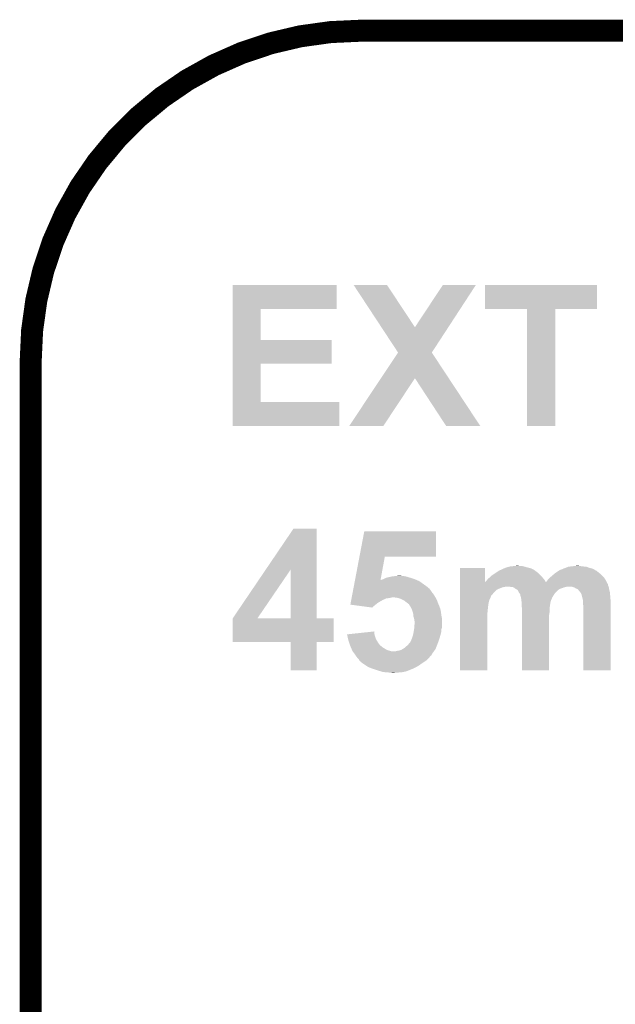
# Model space of a CAD drawing. Extents: x -1.3 to 24.2, y -3.9 to 53.4.
# Tile 45 of 54: x -1.3 to 2.8, y 46.6 to 53.4. Entities that reach past the tile are written whole.
import ezdxf

# ---------------------------------------------------------------- set-up
doc = ezdxf.new("R2010")
doc.units = 0
doc.layers.add('SERVO_3_CLICK_V101_GKO', color=14, linetype='CONTINUOUS')
doc.layers.add('SERVO_3_CLICK_V101_GTO', color=12, linetype='CONTINUOUS')

msp = doc.modelspace()

# ---------------------------------------------------------------- linework, layer by layer
at = {"layer": 'SERVO_3_CLICK_V101_GKO', "const_width": 0.1524}
msp.add_lwpolyline([(1.016, 53.34, 0.4142136), (-1.27, 51.054)], format="xyb", dxfattribs=at)
for points in [[(1.016, 53.34), (21.844, 53.34)], [(-1.27, -3.81), (-1.27, 51.054)]]:
    msp.add_lwpolyline(points, dxfattribs=at)
at = {"layer": 'SERVO_3_CLICK_V101_GTO'}
for points in [[(0.127018, 51.41468), (0.12702, 51.579758), (0.848338, 51.41468), (0.84836, 51.579758)], [(0.12702, 51.579758), (0.127022, 51.57978), (0.84836, 51.579758), (0.127022, 51.57978)], [(0.965248, 51.579772), (0.965242, 51.57978), (1.196344, 51.579772), (0.965242, 51.57978)], [(1.157288, 51.287706), (0.965248, 51.579772), (1.389398, 51.287706), (1.196344, 51.579772)], [(1.389398, 51.287706), (1.582406, 51.579746), (1.620546, 51.287706), (1.810998, 51.579746)], [(1.582406, 51.579746), (1.58243, 51.57978), (1.810998, 51.579746), (1.58243, 51.57978)], [(1.87452, 51.414702), (1.87454, 51.579758), (2.649198, 51.414702), (2.64922, 51.579758)], [(1.87454, 51.579758), (1.874542, 51.57978), (2.64922, 51.579758), (1.874542, 51.57978)], [(0.127012, 51.19878), (0.127018, 51.414658), (0.322602, 51.19878), (0.32258, 51.414658)], [(0.127018, 51.414658), (0.127018, 51.41468), (0.32258, 51.414658), (0.848338, 51.41468)], [(2.164058, 51.41468), (1.87452, 51.414702), (2.649198, 51.41468), (2.649198, 51.414702)], [(2.16406, 51.414658), (2.164058, 51.41468), (2.3622, 51.414658), (2.649198, 51.41468)], [(2.16408, 50.604442), (2.16406, 51.414658), (2.362178, 50.604442), (2.3622, 51.414658)], [(1.272532, 51.112432), (1.157288, 51.287706), (1.506244, 51.112432), (1.620546, 51.287706)], [(0.127008, 51.03622), (0.127012, 51.198758), (0.812778, 51.03622), (0.8128, 51.198758)], [(0.127012, 51.198758), (0.127012, 51.19878), (0.8128, 51.198758), (0.322602, 51.19878)], [(1.154274, 50.934594), (1.272514, 51.112406), (1.62357, 50.934594), (1.506228, 51.112406)], [(1.272514, 51.112406), (1.272532, 51.112432), (1.506228, 51.112406), (1.506244, 51.112432)], [(0.127002, 50.76952), (0.127008, 51.036198), (0.322602, 50.76952), (0.32258, 51.036198)], [(0.127008, 51.036198), (0.127008, 51.03622), (0.32258, 51.036198), (0.812778, 51.03622)], [(0.934744, 50.604456), (1.154274, 50.934594), (1.170952, 50.604456), (1.389362, 50.934594)], [(1.605276, 50.60443), (1.389362, 50.934594), (1.841452, 50.60443), (1.62357, 50.934594)], [(0.127, 50.604442), (0.127002, 50.769498), (0.866118, 50.604442), (0.86614, 50.769498)], [(0.127002, 50.769498), (0.127002, 50.76952), (0.86614, 50.769498), (0.322602, 50.76952)], [(0.866118, 50.60442), (0.127, 50.604442), (0.866118, 50.60442), (0.866118, 50.604442)], [(1.17093, 50.60442), (0.934744, 50.604456), (1.17093, 50.60442), (1.170952, 50.604456)], [(1.841458, 50.60442), (1.841452, 50.60443), (1.841458, 50.60442), (1.605276, 50.60443)], [(2.362178, 50.60442), (2.16408, 50.604442), (2.362178, 50.60442), (2.362178, 50.604442)], [(0.355856, 49.608682), (0.548634, 49.893198), (0.708672, 49.608682), (0.70866, 49.893198)], [(0.548634, 49.893198), (0.54865, 49.89322), (0.70866, 49.893198), (0.54865, 49.89322)], [(1.005572, 49.70018), (1.038872, 49.875418), (1.534138, 49.70018), (1.53416, 49.875418)], [(1.038872, 49.875418), (1.038878, 49.87544), (1.53416, 49.875418), (1.038878, 49.87544)], [(0.974678, 49.53762), (1.005568, 49.700162), (1.15113, 49.53762), (1.181096, 49.700162)], [(1.005568, 49.700162), (1.005572, 49.70018), (1.181096, 49.700162), (1.534138, 49.70018)], [(1.701818, 49.52492), (1.70182, 49.621418), (1.874542, 49.52492), (1.87452, 49.621418)], [(1.70182, 49.621418), (1.701822, 49.62144), (1.87452, 49.621418), (1.701822, 49.62144)], [(1.984824, 49.608738), (2.0066, 49.6189), (2.21234, 49.608738), (2.192022, 49.6189)], [(2.0066, 49.6189), (2.020148, 49.62398), (2.192022, 49.6189), (2.1717, 49.62398)], [(2.020148, 49.62398), (2.026922, 49.62652), (2.1717, 49.62398), (2.16281, 49.62652)], [(2.026922, 49.62652), (2.037082, 49.62906), (2.16281, 49.62652), (2.15392, 49.62906)], [(2.037082, 49.62906), (2.047242, 49.6316), (2.15392, 49.62906), (2.143762, 49.6316)], [(2.047242, 49.6316), (2.0701, 49.63414), (2.143762, 49.6316), (2.133602, 49.63414)], [(2.0701, 49.63414), (2.095498, 49.63668), (2.118362, 49.63414), (2.105662, 49.63668)], [(2.40538, 49.61128), (2.415536, 49.616358), (2.62941, 49.61128), (2.621282, 49.616358)], [(2.415536, 49.616358), (2.415542, 49.61636), (2.621282, 49.616358), (2.621274, 49.61636)], [(2.415542, 49.61636), (2.430778, 49.62144), (2.621274, 49.61636), (2.598422, 49.62144)], [(2.430778, 49.62144), (2.448558, 49.629058), (2.598422, 49.62144), (2.578104, 49.629058)], [(2.448558, 49.629058), (2.448564, 49.62906), (2.578104, 49.629058), (2.578088, 49.62906)], [(2.448564, 49.62906), (2.46634, 49.6316), (2.578088, 49.62906), (2.55524, 49.6316)], [(2.46634, 49.6316), (2.4892, 49.63414), (2.55524, 49.6316), (2.53746, 49.63414)], [(2.4892, 49.63414), (2.509522, 49.63668), (2.53746, 49.63414), (2.522222, 49.63668)], [(0.128744, 49.273496), (0.355856, 49.608682), (0.299744, 49.273496), (0.528284, 49.608682)], [(0.528298, 49.27346), (0.528284, 49.608682), (0.708682, 49.27346), (0.708672, 49.608682)], [(1.16078, 49.54016), (1.17348, 49.54524), (1.396154, 49.54016), (1.384302, 49.54524)], [(1.17348, 49.54524), (1.188722, 49.552862), (1.384302, 49.54524), (1.35953, 49.552862)], [(1.188722, 49.552862), (1.198876, 49.5554), (1.35953, 49.552862), (1.35128, 49.5554)], [(1.198876, 49.5554), (1.20904, 49.55794), (1.35128, 49.5554), (1.343658, 49.55794)], [(1.20904, 49.55794), (1.22046, 49.560478), (1.343658, 49.55794), (1.33604, 49.560478)], [(1.22046, 49.560478), (1.231902, 49.56302), (1.33604, 49.560478), (1.323338, 49.56302)], [(1.231902, 49.56302), (1.254762, 49.56556), (1.323338, 49.56302), (1.310642, 49.56556)], [(1.254762, 49.56556), (1.277622, 49.5681), (1.300482, 49.56556), (1.290322, 49.5681)], [(1.892302, 49.5427), (1.899922, 49.55032), (2.28346, 49.5427), (2.276928, 49.55032)], [(1.899922, 49.55032), (1.91008, 49.557942), (2.276928, 49.55032), (2.270396, 49.557942)], [(1.91008, 49.557942), (1.912618, 49.56048), (2.270396, 49.557942), (2.26822, 49.56048)], [(1.912618, 49.56048), (1.92278, 49.57064), (2.26822, 49.56048), (2.25806, 49.57064)], [(1.92278, 49.57064), (1.949446, 49.588418), (2.25806, 49.57064), (2.24028, 49.588418)], [(1.949446, 49.588418), (1.9685, 49.60112), (2.24028, 49.588418), (2.223344, 49.60112)], [(1.9685, 49.60112), (1.973938, 49.603658), (2.223344, 49.60112), (2.21996, 49.603658)], [(1.973938, 49.603658), (1.97938, 49.606198), (2.21996, 49.603658), (2.214884, 49.606198)], [(1.97938, 49.606198), (1.984824, 49.608738), (2.214884, 49.606198), (2.21234, 49.608738)], [(2.311402, 49.5427), (2.321558, 49.552858), (2.70637, 49.5427), (2.70002, 49.552858)], [(2.321558, 49.552858), (2.3241, 49.5554), (2.70002, 49.552858), (2.69748, 49.5554)], [(2.3241, 49.5554), (2.33934, 49.5681), (2.69748, 49.5554), (2.68478, 49.5681)], [(2.33934, 49.5681), (2.354154, 49.5808), (2.68478, 49.5681), (2.67208, 49.5808)], [(2.354154, 49.5808), (2.357118, 49.58334), (2.67208, 49.5808), (2.668906, 49.58334)], [(2.357118, 49.58334), (2.367786, 49.59096), (2.668906, 49.58334), (2.65938, 49.59096)], [(2.367786, 49.59096), (2.3749, 49.59604), (2.65938, 49.59096), (2.652608, 49.59604)], [(2.3749, 49.59604), (2.378964, 49.59858), (2.652608, 49.59604), (2.649222, 49.59858)], [(2.378964, 49.59858), (2.387084, 49.603654), (2.649222, 49.59858), (2.644146, 49.603654)], [(2.387084, 49.603654), (2.387094, 49.60366), (2.644146, 49.603654), (2.641604, 49.60366)], [(2.387094, 49.60366), (2.395224, 49.60874), (2.641604, 49.60366), (2.633474, 49.60874)], [(2.395224, 49.60874), (2.397762, 49.608742), (2.633474, 49.60874), (2.633472, 49.608742)], [(2.397762, 49.608742), (2.40538, 49.61128), (2.633472, 49.608742), (2.62941, 49.61128)], [(0.96261, 49.474114), (0.963092, 49.476652), (1.490986, 49.474114), (1.49098, 49.476652)], [(0.963092, 49.476652), (0.96599, 49.4919), (1.49098, 49.476652), (1.4732, 49.4919)], [(0.96599, 49.4919), (0.97323, 49.529998), (1.4732, 49.4919), (1.419862, 49.529998)], [(0.97323, 49.529998), (0.974206, 49.53513), (1.419862, 49.529998), (1.40789, 49.53513)], [(0.974206, 49.53513), (0.974678, 49.53762), (1.150672, 49.53513), (1.153164, 49.53762)], [(1.150672, 49.53513), (1.15113, 49.53762), (1.40789, 49.53513), (1.40208, 49.53762)], [(1.153164, 49.53762), (1.16078, 49.54016), (1.40208, 49.53762), (1.396154, 49.54016)], [(1.701816, 49.4919), (1.701818, 49.502056), (2.7305, 49.4919), (2.725422, 49.502056)], [(1.701816, 49.48936), (1.701816, 49.4919), (2.0066, 49.48936), (2.016758, 49.4919)], [(1.701816, 49.486818), (1.701816, 49.48936), (1.993898, 49.486818), (2.0066, 49.48936)], [(1.701816, 49.47666), (1.701816, 49.486818), (1.9685, 49.47666), (1.993898, 49.486818)], [(1.701816, 49.469026), (1.701816, 49.47666), (1.95326, 49.469026), (1.9685, 49.47666)], [(1.701818, 49.5224), (1.701818, 49.52492), (2.29618, 49.5224), (2.294602, 49.52492)], [(1.701818, 49.51222), (1.701818, 49.5224), (2.722882, 49.51222), (2.71779, 49.5224)], [(1.701818, 49.509674), (1.701818, 49.51222), (2.72542, 49.509674), (2.722882, 49.51222)], [(1.701818, 49.502056), (1.701818, 49.509674), (2.725422, 49.502056), (2.72542, 49.509674)], [(1.874542, 49.52492), (1.877066, 49.524926), (2.294602, 49.52492), (2.294598, 49.524926)], [(1.877066, 49.524926), (1.88468, 49.532542), (2.294598, 49.524926), (2.289826, 49.532542)], [(1.88468, 49.532542), (1.8923, 49.542698), (2.289826, 49.532542), (2.28346, 49.542698)], [(1.8923, 49.542698), (1.892302, 49.5427), (2.28346, 49.542698), (2.28346, 49.5427)], [(2.054858, 49.48936), (2.044698, 49.4919), (2.43078, 49.48936), (2.440938, 49.4919)], [(2.07264, 49.48682), (2.065016, 49.48936), (2.420624, 49.48682), (2.43078, 49.48936)], [(2.072644, 49.486818), (2.07264, 49.48682), (2.420618, 49.486818), (2.420624, 49.48682)], [(2.08026, 49.48174), (2.072644, 49.486818), (2.407922, 49.48174), (2.420618, 49.486818)], [(2.082794, 49.479206), (2.08026, 49.48174), (2.400318, 49.479206), (2.407922, 49.48174)], [(2.085334, 49.4792), (2.082794, 49.479206), (2.4003, 49.4792), (2.400318, 49.479206)], [(2.087878, 49.476662), (2.085334, 49.4792), (2.392684, 49.476662), (2.4003, 49.4792)], [(2.087882, 49.47666), (2.087878, 49.476662), (2.392678, 49.47666), (2.392684, 49.476662)], [(2.0955, 49.47158), (2.087882, 49.47666), (2.384224, 49.47158), (2.392678, 49.47666)], [(2.29618, 49.5224), (2.2987, 49.52492), (2.71779, 49.5224), (2.71653, 49.52492)], [(2.2987, 49.52492), (2.30378, 49.53254), (2.71653, 49.52492), (2.712718, 49.53254)], [(2.30378, 49.53254), (2.311402, 49.5427), (2.712718, 49.53254), (2.70637, 49.5427)], [(2.473966, 49.491898), (2.473958, 49.4919), (2.7305, 49.491898), (2.7305, 49.4919)], [(2.49174, 49.486822), (2.473966, 49.491898), (2.731348, 49.486822), (2.7305, 49.491898)], [(2.504438, 49.4792), (2.49174, 49.486822), (2.732618, 49.4792), (2.731348, 49.486822)], [(2.51079, 49.47666), (2.504438, 49.4792), (2.73304, 49.47666), (2.732618, 49.4792)], [(2.517136, 49.474122), (2.51079, 49.47666), (2.733676, 49.474122), (2.73304, 49.47666)], [(0.948614, 49.40046), (0.950544, 49.410618), (1.1684, 49.40046), (1.191258, 49.410618)], [(0.950544, 49.410618), (0.951026, 49.41316), (1.191258, 49.410618), (1.21158, 49.41316)], [(0.951026, 49.41316), (0.95151, 49.4157), (1.21158, 49.41316), (1.224278, 49.4157)], [(0.95151, 49.4157), (0.951992, 49.418238), (1.224278, 49.4157), (1.231898, 49.418238)], [(0.951992, 49.41824), (0.955854, 49.438558), (1.531114, 49.41824), (1.518922, 49.438558)], [(0.951992, 49.418238), (0.951992, 49.41824), (1.231898, 49.418238), (1.239518, 49.41824)], [(0.955854, 49.438558), (0.958268, 49.45126), (1.518922, 49.438558), (1.50876, 49.45126)], [(0.958268, 49.45126), (0.961164, 49.4665), (1.50876, 49.45126), (1.4986, 49.4665)], [(0.961164, 49.4665), (0.96261, 49.474114), (1.4986, 49.4665), (1.490986, 49.474114)], [(1.262378, 49.4157), (1.239518, 49.41824), (1.532638, 49.4157), (1.531114, 49.41824)], [(1.272538, 49.41316), (1.262378, 49.4157), (1.53416, 49.41316), (1.532638, 49.4157)], [(1.282698, 49.41062), (1.272538, 49.41316), (1.53543, 49.41062), (1.53416, 49.41316)], [(1.30048, 49.403), (1.282698, 49.41062), (1.53924, 49.403), (1.53543, 49.41062)], [(1.701814, 49.4157), (1.701816, 49.430936), (1.91262, 49.4157), (1.9177, 49.430936)], [(1.701814, 49.400458), (1.701814, 49.4157), (1.905, 49.400458), (1.91262, 49.4157)], [(1.701816, 49.466494), (1.701816, 49.469026), (1.953246, 49.466494), (1.95326, 49.469026)], [(1.701816, 49.463958), (1.701816, 49.466494), (1.94818, 49.463958), (1.953246, 49.466494)], [(1.701816, 49.451258), (1.701816, 49.463958), (1.93548, 49.451258), (1.94818, 49.463958)], [(1.701816, 49.4411), (1.701816, 49.451258), (1.927858, 49.4411), (1.93548, 49.451258)], [(1.701816, 49.430936), (1.701816, 49.4411), (1.9177, 49.430936), (1.927858, 49.4411)], [(2.098052, 49.469028), (2.0955, 49.47158), (2.37998, 49.469028), (2.384224, 49.47158)], [(2.100586, 49.466494), (2.098052, 49.469028), (2.379966, 49.466494), (2.37998, 49.469028)], [(2.103118, 49.46396), (2.100586, 49.466494), (2.374902, 49.46396), (2.379966, 49.466494)], [(2.10312, 49.463958), (2.103118, 49.46396), (2.3749, 49.463958), (2.374902, 49.46396)], [(2.109472, 49.451258), (2.10312, 49.463958), (2.3622, 49.451258), (2.3749, 49.463958)], [(2.110738, 49.448724), (2.109472, 49.451258), (2.360298, 49.448724), (2.3622, 49.451258)], [(2.115818, 49.44364), (2.110738, 49.448724), (2.356484, 49.44364), (2.360298, 49.448724)], [(2.117092, 49.441098), (2.115818, 49.44364), (2.354578, 49.441098), (2.356484, 49.44364)], [(2.118358, 49.438564), (2.117092, 49.441098), (2.353056, 49.438564), (2.354578, 49.441098)], [(2.11836, 49.430944), (2.118358, 49.438564), (2.348486, 49.430944), (2.353056, 49.438564)], [(2.1209, 49.42586), (2.11836, 49.430944), (2.345436, 49.42586), (2.348486, 49.430944)], [(2.123438, 49.418242), (2.1209, 49.42586), (2.340866, 49.418242), (2.345436, 49.42586)], [(2.123758, 49.415698), (2.123438, 49.418242), (2.33934, 49.415698), (2.340866, 49.418242)], [(2.12598, 49.397916), (2.123758, 49.415698), (2.33172, 49.397916), (2.33934, 49.415698)], [(2.52476, 49.463962), (2.517136, 49.474122), (2.736216, 49.463962), (2.733676, 49.474122)], [(2.532384, 49.456338), (2.52476, 49.463962), (2.73812, 49.456338), (2.736216, 49.463962)], [(2.534914, 49.453806), (2.532384, 49.456338), (2.738374, 49.453806), (2.73812, 49.456338)], [(2.53492, 49.451264), (2.534914, 49.453806), (2.738628, 49.451264), (2.738374, 49.453806)], [(2.539998, 49.443642), (2.53492, 49.451264), (2.73939, 49.443642), (2.738628, 49.451264)], [(2.54254, 49.438562), (2.539998, 49.443642), (2.739898, 49.438562), (2.73939, 49.443642)], [(2.544446, 49.43094), (2.54254, 49.438562), (2.74066, 49.43094), (2.739898, 49.438562)], [(2.54762, 49.41824), (2.544446, 49.43094), (2.74172, 49.41824), (2.74066, 49.43094)], [(2.551572, 49.400462), (2.54762, 49.41824), (2.7432, 49.400462), (2.74172, 49.41824)], [(0.942344, 49.367464), (0.944752, 49.38014), (1.116994, 49.367464), (1.13284, 49.38014)], [(0.999608, 49.35982), (0.942344, 49.367464), (1.10744, 49.35982), (1.116994, 49.367464)], [(0.944752, 49.38014), (0.9462, 49.38776), (1.13284, 49.38014), (1.14554, 49.38776)], [(0.9462, 49.38776), (0.948614, 49.40046), (1.14554, 49.38776), (1.1684, 49.40046)], [(1.094732, 49.347122), (0.999608, 49.35982), (1.094732, 49.347122), (1.10744, 49.35982)], [(1.310642, 49.39792), (1.30048, 49.403), (1.54178, 49.39792), (1.53924, 49.403)], [(1.315718, 49.395382), (1.310642, 49.39792), (1.542732, 49.395382), (1.54178, 49.39792)], [(1.32842, 49.38522), (1.315718, 49.395382), (1.546544, 49.38522), (1.542732, 49.395382)], [(1.338578, 49.3776), (1.32842, 49.38522), (1.5494, 49.3776), (1.546544, 49.38522)], [(1.343654, 49.372526), (1.338578, 49.3776), (1.551576, 49.372526), (1.5494, 49.3776)], [(1.346188, 49.37252), (1.343654, 49.372526), (1.551578, 49.37252), (1.551576, 49.372526)], [(1.354134, 49.35982), (1.346188, 49.37252), (1.55702, 49.35982), (1.551578, 49.37252)], [(1.3589, 49.352198), (1.354134, 49.35982), (1.559878, 49.352198), (1.55702, 49.35982)], [(1.365252, 49.339498), (1.3589, 49.352198), (1.56464, 49.339498), (1.559878, 49.352198)], [(1.701812, 49.34712), (1.701814, 49.36744), (1.89484, 49.34712), (1.89738, 49.36744)], [(1.701812, 49.32172), (1.701812, 49.34712), (1.8923, 49.32172), (1.89484, 49.34712)], [(1.701814, 49.392838), (1.701814, 49.400458), (1.90246, 49.392838), (1.905, 49.400458)], [(1.701814, 49.36744), (1.701814, 49.392838), (1.89738, 49.36744), (1.90246, 49.392838)], [(2.126298, 49.395376), (2.12598, 49.397916), (2.331718, 49.395376), (2.33172, 49.397916)], [(2.126934, 49.390298), (2.126298, 49.395376), (2.32918, 49.390298), (2.331718, 49.395376)], [(2.12852, 49.3776), (2.126934, 49.390298), (2.32664, 49.3776), (2.32918, 49.390298)], [(2.12852, 49.36236), (2.12852, 49.3776), (2.3241, 49.36236), (2.32664, 49.3776)], [(2.12852, 49.354742), (2.12852, 49.36236), (2.323146, 49.354742), (2.3241, 49.36236)], [(2.130108, 49.342038), (2.12852, 49.354742), (2.32156, 49.342038), (2.323146, 49.354742)], [(2.13106, 49.33442), (2.130108, 49.342038), (2.32156, 49.33442), (2.32156, 49.342038)], [(2.5527, 49.395382), (2.551572, 49.400462), (2.743198, 49.395382), (2.7432, 49.400462)], [(2.5527, 49.372522), (2.5527, 49.395382), (2.743198, 49.372522), (2.743198, 49.395382)], [(2.55524, 49.3522), (2.5527, 49.372522), (2.743196, 49.3522), (2.743198, 49.372522)], [(2.55524, 48.912802), (2.55524, 49.3522), (2.743178, 48.912802), (2.743196, 49.3522)], [(0.127004, 49.270926), (0.128706, 49.273438), (0.828038, 49.270926), (0.82804, 49.273438)], [(0.128706, 49.273438), (0.12872, 49.27346), (0.82804, 49.273438), (0.708682, 49.27346)], [(0.12872, 49.27346), (0.128744, 49.273496), (0.528298, 49.27346), (0.299744, 49.273496)], [(1.36906, 49.33188), (1.365252, 49.339498), (1.566334, 49.33188), (1.56464, 49.339498)], [(1.37414, 49.316638), (1.36906, 49.33188), (1.56972, 49.316638), (1.566334, 49.33188)], [(1.376678, 49.309022), (1.37414, 49.316638), (1.570568, 49.309022), (1.56972, 49.316638)], [(1.378374, 49.293782), (1.376678, 49.309022), (1.57226, 49.293782), (1.570568, 49.309022)], [(1.37922, 49.286162), (1.378374, 49.293782), (1.573784, 49.286162), (1.57226, 49.293782)], [(1.3843, 49.268382), (1.37922, 49.286162), (1.57734, 49.268382), (1.573784, 49.286162)], [(1.7018, 48.912802), (1.70181, 49.291242), (1.889738, 48.912802), (1.88976, 49.291242)], [(1.70181, 49.291242), (1.701812, 49.32172), (1.88976, 49.291242), (1.8923, 49.32172)], [(2.13106, 49.316638), (2.13106, 49.33442), (2.32156, 49.316638), (2.32156, 49.33442)], [(2.13106, 49.286158), (2.13106, 49.316638), (2.31648, 49.286158), (2.32156, 49.316638)], [(2.13106, 48.912802), (2.13106, 49.286158), (2.316458, 48.912802), (2.31648, 49.286158)], [(0.127, 49.108382), (0.127004, 49.270926), (0.828018, 49.108382), (0.828038, 49.270926)], [(1.384302, 49.268378), (1.3843, 49.268382), (1.57734, 49.268378), (1.57734, 49.268382)], [(1.3843, 49.202338), (1.384886, 49.209956), (1.57429, 49.202338), (1.577338, 49.209956)], [(1.38684, 49.2506), (1.384302, 49.268378), (1.577338, 49.2506), (1.57734, 49.268378)], [(1.384886, 49.209956), (1.38684, 49.235358), (1.577338, 49.209956), (1.577338, 49.235358)], [(1.38684, 49.235358), (1.38684, 49.2506), (1.577338, 49.235358), (1.577338, 49.2506)], [(0.919502, 49.1617), (1.013562, 49.171858), (1.109474, 49.1617), (1.10744, 49.171858)], [(0.920064, 49.15916), (0.919502, 49.1617), (1.109982, 49.15916), (1.109474, 49.1617)], [(0.92456, 49.13884), (0.920064, 49.15916), (1.116754, 49.13884), (1.109982, 49.15916)], [(0.927102, 49.128678), (0.92456, 49.13884), (1.12014, 49.128678), (1.116754, 49.13884)], [(1.013562, 49.171858), (1.10744, 49.181996), (1.10744, 49.171858), (1.10744, 49.181996)], [(1.368424, 49.13376), (1.37414, 49.149002), (1.55956, 49.13376), (1.563914, 49.149002)], [(1.37414, 49.149002), (1.378654, 49.16932), (1.563914, 49.149002), (1.56972, 49.16932)], [(1.378654, 49.16932), (1.37922, 49.17186), (1.56972, 49.16932), (1.570228, 49.17186)], [(1.37922, 49.17186), (1.380912, 49.182018), (1.570228, 49.17186), (1.57226, 49.182018)], [(1.380912, 49.182018), (1.383452, 49.197256), (1.57226, 49.182018), (1.57226, 49.197256)], [(1.383452, 49.197256), (1.3843, 49.202338), (1.57226, 49.197256), (1.57429, 49.202338)], [(0.528298, 49.10836), (0.127, 49.108382), (0.828018, 49.10836), (0.828018, 49.108382)], [(0.5283, 49.108338), (0.528298, 49.10836), (0.70866, 49.108338), (0.828018, 49.10836)], [(0.52832, 48.912802), (0.5283, 49.108338), (0.708638, 48.912802), (0.70866, 49.108338)], [(0.929642, 49.11852), (0.927102, 49.128678), (1.125946, 49.11852), (1.12014, 49.128678)], [(0.932182, 49.1109), (0.929642, 49.11852), (1.1303, 49.1109), (1.125946, 49.11852)], [(0.937262, 49.09566), (0.932182, 49.1109), (1.14046, 49.09566), (1.1303, 49.1109)], [(0.94234, 49.08042), (0.937262, 49.09566), (1.153168, 49.08042), (1.14046, 49.09566)], [(0.942344, 49.080414), (0.94234, 49.08042), (1.155706, 49.080414), (1.153168, 49.08042)], [(0.944518, 49.07534), (0.942344, 49.080414), (1.16078, 49.07534), (1.155706, 49.080414)], [(0.946696, 49.07026), (0.944518, 49.07534), (1.168398, 49.07026), (1.16078, 49.07534)], [(0.953228, 49.05502), (0.946696, 49.07026), (1.1938, 49.05502), (1.168398, 49.07026)], [(1.313178, 49.06518), (1.32842, 49.07788), (1.533796, 49.06518), (1.53924, 49.07788)], [(1.32842, 49.07788), (1.3462, 49.093128), (1.53924, 49.07788), (1.544958, 49.093128)], [(1.3462, 49.093128), (1.346206, 49.095666), (1.544958, 49.093128), (1.545908, 49.095666)], [(1.346206, 49.095666), (1.348738, 49.0982), (1.545908, 49.095666), (1.54686, 49.0982)], [(1.348738, 49.0982), (1.35128, 49.100742), (1.54686, 49.0982), (1.547766, 49.100742)], [(1.35128, 49.100742), (1.3589, 49.110902), (1.547766, 49.100742), (1.551396, 49.110902)], [(1.3589, 49.110902), (1.36652, 49.12868), (1.551396, 49.110902), (1.557744, 49.12868)], [(1.36652, 49.12868), (1.368424, 49.13376), (1.557744, 49.12868), (1.55956, 49.13376)], [(0.955404, 49.04994), (0.953228, 49.05502), (1.20904, 49.04994), (1.1938, 49.05502)], [(0.95758, 49.044862), (0.955404, 49.04994), (1.226816, 49.044862), (1.20904, 49.04994)], [(0.957582, 49.04486), (0.95758, 49.044862), (1.226822, 49.04486), (1.226816, 49.044862)], [(0.96774, 49.03216), (0.957582, 49.04486), (1.511664, 49.03216), (1.520734, 49.04486)], [(0.972824, 49.024536), (0.96774, 49.03216), (1.50622, 49.024536), (1.511664, 49.03216)], [(0.974516, 49.021996), (0.972824, 49.024536), (1.506218, 49.021996), (1.50622, 49.024536)], [(0.9779, 49.01692), (0.974516, 49.021996), (1.503676, 49.01692), (1.506218, 49.021996)], [(0.981712, 49.011838), (0.9779, 49.01692), (1.496058, 49.011838), (1.503676, 49.01692)], [(0.987428, 49.004218), (0.981712, 49.011838), (1.490978, 49.004218), (1.496058, 49.011838)], [(0.99314, 48.996602), (0.987428, 49.004218), (1.483362, 48.996602), (1.490978, 49.004218)], [(1.254762, 49.04486), (1.26492, 49.0474), (1.520734, 49.04486), (1.522548, 49.0474)], [(1.26492, 49.0474), (1.280162, 49.049942), (1.522548, 49.0474), (1.524364, 49.049942)], [(1.280162, 49.049942), (1.295402, 49.05502), (1.524364, 49.049942), (1.52799, 49.05502)], [(1.295402, 49.05502), (1.304286, 49.060098), (1.52799, 49.05502), (1.531618, 49.060098)], [(1.304286, 49.060098), (1.313178, 49.06518), (1.531618, 49.060098), (1.533796, 49.06518)], [(1.000758, 48.98898), (0.99314, 48.996602), (1.47574, 48.98898), (1.483362, 48.996602)], [(1.004572, 48.98136), (1.000758, 48.98898), (1.46812, 48.98136), (1.47574, 48.98898)], [(1.005838, 48.978826), (1.004572, 48.98136), (1.464318, 48.978826), (1.46812, 48.98136)], [(1.013456, 48.97374), (1.005838, 48.978826), (1.45669, 48.97374), (1.464318, 48.978826)], [(1.015994, 48.968674), (1.013456, 48.97374), (1.44909, 48.968674), (1.45669, 48.97374)], [(1.018534, 48.96866), (1.015994, 48.968674), (1.44907, 48.96866), (1.44909, 48.968674)], [(1.021078, 48.966122), (1.018534, 48.96866), (1.445262, 48.966122), (1.44907, 48.96866)], [(1.028194, 48.96104), (1.021078, 48.966122), (1.43764, 48.96104), (1.445262, 48.966122)], [(1.03886, 48.95342), (1.028194, 48.96104), (1.426972, 48.95342), (1.43764, 48.96104)], [(1.04648, 48.94834), (1.03886, 48.95342), (1.41986, 48.94834), (1.426972, 48.95342)], [(1.0541, 48.94326), (1.04648, 48.94834), (1.41173, 48.94326), (1.41986, 48.94834)], [(1.067432, 48.935642), (1.0541, 48.94326), (1.39954, 48.935642), (1.41173, 48.94326)], [(1.071878, 48.9331), (1.067432, 48.935642), (1.394456, 48.9331), (1.39954, 48.935642)], [(1.0922, 48.92548), (1.071878, 48.9331), (1.37922, 48.92548), (1.394456, 48.9331)], [(0.708638, 48.91278), (0.52832, 48.912802), (0.708638, 48.91278), (0.708638, 48.912802)], [(1.1303, 48.91278), (1.0922, 48.92548), (1.347468, 48.91278), (1.37922, 48.92548)], [(1.155064, 48.90516), (1.1303, 48.91278), (1.328418, 48.90516), (1.347468, 48.91278)], [(1.163318, 48.90262), (1.155064, 48.90516), (1.315718, 48.90262), (1.328418, 48.90516)], [(1.1811, 48.90008), (1.163318, 48.90262), (1.30302, 48.90008), (1.315718, 48.90262)], [(1.209038, 48.89754), (1.193798, 48.90008), (1.27254, 48.89754), (1.30302, 48.90008)], [(1.229358, 48.895), (1.219198, 48.89754), (1.242062, 48.895), (1.27254, 48.89754)], [(1.889738, 48.91278), (1.7018, 48.912802), (1.889738, 48.91278), (1.889738, 48.912802)], [(2.316458, 48.91278), (2.13106, 48.912802), (2.316458, 48.91278), (2.316458, 48.912802)], [(2.743178, 48.91278), (2.55524, 48.912802), (2.743178, 48.91278), (2.743178, 48.912802)]]:
    msp.add_solid(points, dxfattribs=at)

doc.saveas('drawing.dxf')
